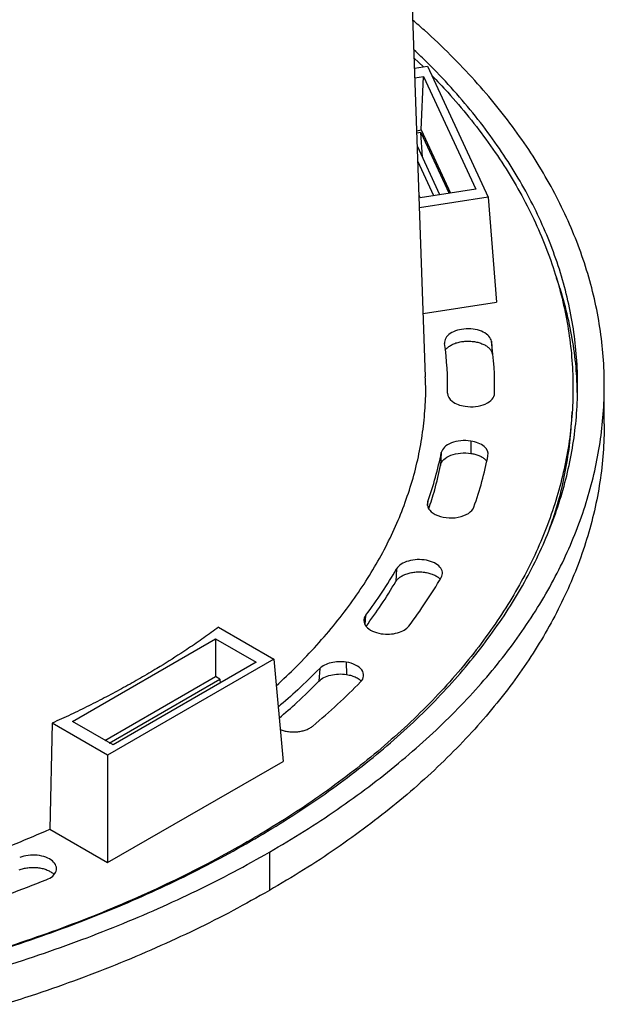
# Model space of a CAD drawing. Header units: millimetres. Extents: x 226 to 954, y 75 to 822.
# Tile 68 of 130: x 351 to 388, y 634 to 696. Entities that reach past the tile are written whole.
import ezdxf

# ---------------------------------------------------------------- set-up
doc = ezdxf.new("R2010")
doc.units = ezdxf.units.MM

msp = doc.modelspace()

# ---------------------------------------------------------------- linework, layer by layer
at = {"color": 179, "linetype": 'Continuous', "lineweight": 25}
for p, q in [((376.519, 673.65), (374.394, 733.967)), ((375.802, 694.008), (376.388, 693.448)), ((375.824, 693.36), (376.645, 693.487)), ((376.645, 693.487), (380.527, 685.123)), ((375.846, 692.742), (376.393, 692.827)), ((376.244, 689.412), (376.393, 692.827)), ((376.393, 692.827), (379.736, 685.623)), ((375.965, 689.369), (376.244, 689.412)), ((376.212, 689.258), (375.97, 689.22)), ((376.212, 689.258), (378.023, 685.358)), ((376.322, 687.685), (376.212, 689.258)), ((376.244, 689.412), (378.119, 685.372)), ((377.443, 685.268), (376, 688.378)), ((377.057, 685.208), (376.034, 687.412)), ((379.736, 685.623), (376.187, 685.074)), ((376.187, 685.074), (376.11, 685.24)), ((380.527, 685.123), (376.138, 684.444)), ((380.527, 685.123), (381.041, 678.42)), ((376.376, 677.698), (381.041, 678.42)), ((380.728, 675.916), (380.78, 675.102)), ((387.931, 670.64), (387.931, 673.09)), ((385.83, 670.593), (385.883, 671.408)), ((379.405, 669.548), (379.419, 668.761)), ((377.527, 668.81), (377.474, 667.996)), ((374.676, 661.387), (374.626, 660.58)), ((363.305, 657.657), (366.833, 655.62)), ((353.982, 651.642), (363.118, 656.915)), ((363.118, 656.915), (365.716, 655.416)), ((363.118, 656.915), (363.118, 654.501)), ((366.833, 655.62), (356.227, 649.497)), ((365.716, 655.416), (356.58, 650.142)), ((366.833, 655.62), (367.426, 649.088)), ((371.458, 655.428), (371.471, 654.64)), ((369.764, 655.018), (369.718, 654.216)), ((356.039, 650.422), (363.11, 654.504)), ((356.322, 650.259), (363.393, 654.341)), ((363.393, 654.341), (363.11, 654.504)), ((363.393, 654.341), (363.412, 654.085)), ((352.698, 651.534), (352.528, 644.757)), ((356.227, 649.497), (352.698, 651.534)), ((356.58, 650.142), (353.982, 651.642)), ((356.227, 649.497), (356.227, 642.622)), ((356.227, 642.622), (367.426, 649.088)), ((352.528, 644.757), (356.227, 642.622)), ((366.55, 643.291), (366.55, 640.841))]:
    msp.add_line(p, q, dxfattribs=at)
at = {"color": 8, "linetype": 'Continuous', "lineweight": 25}
for p, q in [((376.651, 665.421), (376.667, 665.676)), ((372.669, 657.803), (372.706, 658.424)), ((365.132, 643.866), (365.136, 643.944))]:
    msp.add_line(p, q, dxfattribs=at)
at = {"color": 179, "linetype": 'Continuous', "lineweight": 25}
for points, knots in [([(366.55, 643.291), (367.297, 643.733), (368.792, 644.618), (370.902, 646.016), (372.912, 647.462), (374.807, 648.959), (376.577, 650.493), (378.219, 652.06), (379.733, 653.658), (381.126, 655.291), (382.403, 656.968), (383.56, 658.686), (384.591, 660.442), (385.487, 662.222), (386.246, 664.023), (386.864, 665.831), (387.342, 667.642), (387.682, 669.453), (387.886, 671.27), (387.955, 673.101), (387.884, 674.943), (387.673, 676.793), (387.32, 678.636), (386.828, 680.468), (386.2, 682.275), (385.441, 684.054), (384.555, 685.801), (383.539, 687.525), (382.389, 689.232), (381.102, 690.919), (379.682, 692.582), (378.129, 694.204), (376.807, 695.481), (375.961, 696.201), (375.717, 696.409)], [0, 0, 0, 0, 0.032059, 0.064118, 0.096177, 0.128236, 0.160295, 0.191781, 0.223268, 0.254754, 0.286241, 0.3183, 0.350359, 0.382418, 0.414477, 0.446536, 0.478022, 0.509509, 0.540995, 0.572482, 0.604541, 0.6366, 0.668659, 0.700718, 0.732777, 0.764263, 0.79575, 0.827236, 0.858723, 0.890782, 0.922841, 0.9549, 0.986959, 1, 1, 1, 1]), ([(365.348, 643.985), (366.078, 644.417), (367.537, 645.281), (369.599, 646.647), (371.562, 648.059), (373.413, 649.521), (375.141, 651.019), (376.745, 652.55), (378.224, 654.11), (379.584, 655.706), (380.832, 657.343), (381.962, 659.021), (382.968, 660.736), (383.843, 662.475), (384.585, 664.234), (385.189, 666), (385.656, 667.769), (385.988, 669.537), (386.187, 671.312), (386.254, 673.101), (386.186, 674.9), (385.979, 676.707), (385.635, 678.507), (385.154, 680.296), (384.54, 682.061), (383.799, 683.798), (382.934, 685.505), (381.942, 687.189), (380.818, 688.856), (379.563, 690.504), (378.169, 692.126), (376.911, 693.468), (376.073, 694.251), (375.783, 694.522)], [0, 0, 0, 0, 0.03299, 0.06598, 0.09897, 0.13196, 0.164949, 0.19735, 0.229751, 0.262152, 0.294553, 0.327543, 0.360533, 0.393523, 0.426513, 0.459502, 0.491903, 0.524304, 0.556705, 0.589106, 0.622096, 0.655086, 0.688076, 0.721065, 0.754055, 0.786456, 0.818857, 0.851258, 0.883659, 0.916649, 0.949639, 0.982629, 1, 1, 1, 1]), ([(376.92, 692.895), (377.264, 692.538), (378.106, 691.666), (379.31, 690.237), (380.556, 688.607), (381.679, 686.936), (382.682, 685.228), (383.554, 683.497), (384.292, 681.745), (384.893, 679.986), (385.358, 678.225), (385.689, 676.464), (385.887, 674.697), (385.954, 672.916), (385.886, 671.124), (385.68, 669.325), (385.337, 667.532), (384.858, 665.751), (384.248, 663.993), (383.509, 662.263), (382.648, 660.564), (381.66, 658.887), (380.541, 657.227), (379.29, 655.586), (377.907, 653.969), (376.402, 652.389), (374.778, 650.849), (373.049, 649.36), (371.221, 647.925), (369.297, 646.545), (367.278, 645.212), (365.85, 644.367), (365.136, 643.944)], [0, 0, 0, 0, 0.023074, 0.056447, 0.089821, 0.123801, 0.157781, 0.191761, 0.225741, 0.259721, 0.293094, 0.326467, 0.35984, 0.393214, 0.427194, 0.461174, 0.495154, 0.529134, 0.563114, 0.596487, 0.62986, 0.663234, 0.696607, 0.730587, 0.764567, 0.798547, 0.832527, 0.866507, 0.89988, 0.933253, 0.966627, 1, 1, 1, 1]), ([(386.211, 672.554), (386.201, 672.982), (386.175, 674.014), (385.977, 675.646), (385.63, 677.445), (385.262, 678.886), (384.964, 679.721), (384.877, 679.964)], [0, 0, 0, 0, 0.1721052, 0.4147219, 0.6573386, 0.8999552, 1, 1, 1, 1]), ([(380.728, 675.916), (380.697, 676.145), (380.509, 676.357), (379.904, 676.656), (379.512, 676.729), (378.718, 676.693), (378.35, 676.585), (377.834, 676.236), (377.706, 676.009), (377.737, 675.78)], [0, 0, 0, 0, 0.25, 0.25, 0.5, 0.5, 0.75, 0.75, 1, 1, 1, 1]), ([(377.781, 675.341), (377.81, 675.384), (377.878, 675.483), (378.046, 675.617), (378.265, 675.74), (378.523, 675.835), (378.809, 675.9), (379.11, 675.931), (379.416, 675.927), (379.715, 675.889), (379.996, 675.818), (380.247, 675.717), (380.46, 675.59), (380.624, 675.441), (380.739, 675.276), (380.767, 675.16), (380.78, 675.102)], [0, 0, 0, 0, 0.058027, 0.130486, 0.202945, 0.275405, 0.347865, 0.420324, 0.492783, 0.565242, 0.637703, 0.710162, 0.782621, 0.855081, 0.92754, 1, 1, 1, 1]), ([(366.988, 653.919), (367.421, 654.323), (368.334, 655.173), (369.596, 656.511), (370.794, 657.913), (371.876, 659.335), (372.844, 660.775), (373.703, 662.237), (374.456, 663.729), (375.098, 665.247), (375.628, 666.79), (376.038, 668.344), (376.33, 669.907), (376.495, 671.467), (376.553, 672.716), (376.516, 673.44), (376.505, 673.65)], [0, 0, 0, 0, 0.068644, 0.144296, 0.219948, 0.294249, 0.36855, 0.442852, 0.517153, 0.592805, 0.668457, 0.744109, 0.819761, 0.895413, 0.969714, 1, 1, 1, 1]), ([(377.929, 672.609), (377.926, 672.417), (378.034, 672.23), (378.436, 671.925), (378.72, 671.815), (379.041, 671.765)], [0, 0, 0, 0, 0.5, 0.5, 1, 1, 1, 1]), ([(379.041, 671.765), (379.489, 671.696), (379.968, 671.75), (380.706, 672.075), (380.925, 672.326), (380.929, 672.594)], [0, 0, 0, 0, 0.5, 0.5, 1, 1, 1, 1]), ([(387.931, 670.64), (387.918, 670.022), (387.891, 668.787), (387.671, 666.937), (387.321, 665.094), (386.828, 663.262), (386.2, 661.455), (385.441, 659.676), (384.555, 657.929), (383.539, 656.205), (382.389, 654.498), (381.103, 652.811), (379.681, 651.149), (378.133, 649.524), (376.464, 647.941), (374.686, 646.41), (372.806, 644.934), (370.828, 643.516), (368.752, 642.145), (367.284, 641.276), (366.55, 640.841)], [0, 0, 0, 0, 0.056, 0.112, 0.168, 0.224, 0.28, 0.335, 0.39, 0.445, 0.5, 0.556, 0.612, 0.668, 0.724, 0.78, 0.835, 0.89, 0.945, 1, 1, 1, 1]), ([(384.435, 663.934), (384.569, 664.311), (384.908, 665.267), (385.305, 666.816), (385.629, 668.575), (385.797, 669.836), (385.82, 670.509), (385.822, 670.593)], [0, 0, 0, 0, 0.172243, 0.435688, 0.699134, 0.962579, 1, 1, 1, 1]), ([(379.405, 669.548), (378.983, 669.613), (378.533, 669.569), (377.812, 669.285), (377.576, 669.06), (377.527, 668.81)], [0, 0, 0, 0, 0.5, 0.5, 1, 1, 1, 1]), ([(380.507, 668.613), (380.548, 668.82), (380.459, 669.027), (380.054, 669.37), (379.752, 669.494), (379.405, 669.548)], [0, 0, 0, 0, 0.5, 0.5, 1, 1, 1, 1]), ([(377.474, 667.996), (377.526, 668.256), (377.77, 668.489), (378.517, 668.783), (378.982, 668.828), (379.419, 668.761)], [0, 0, 0, 0, 0.5, 0.5, 1, 1, 1, 1]), ([(379.419, 668.761), (379.506, 668.744), (379.682, 668.711), (379.92, 668.629), (380.131, 668.526), (380.305, 668.405), (380.387, 668.313), (380.426, 668.269)], [0, 0, 0, 0, 0.20252, 0.405039, 0.60756, 0.810079, 1, 1, 1, 1]), ([(376.726, 665.218), (376.859, 665.62), (377.163, 666.541), (377.362, 667.472), (377.474, 667.996)], [0, 0, 0, 0, 0.436192, 1, 1, 1, 1]), ([(376.667, 665.676), (376.56, 665.373), (376.741, 665.06), (377.544, 664.65), (378.104, 664.584), (379.121, 664.78), (379.5, 665.027), (379.607, 665.331)], [0, 0, 0, 0, 0.333333, 0.333333, 0.666667, 0.666667, 1, 1, 1, 1]), ([(377.521, 660.837), (377.647, 661.055), (377.618, 661.293), (377.263, 661.704), (376.952, 661.86), (376.197, 662.006), (375.785, 661.989), (375.073, 661.784), (374.802, 661.604), (374.676, 661.387)], [0, 0, 0, 0, 0.25, 0.25, 0.5, 0.5, 0.75, 0.75, 1, 1, 1, 1]), ([(374.626, 660.58), (374.664, 660.634), (374.739, 660.743), (374.92, 660.887), (375.142, 661.008), (375.401, 661.102), (375.687, 661.165), (375.989, 661.195), (376.296, 661.19), (376.594, 661.151), (376.874, 661.078), (377.122, 660.976), (377.322, 660.858), (377.413, 660.767), (377.453, 660.727)], [0, 0, 0, 0, 0.084864, 0.169729, 0.254593, 0.339458, 0.424322, 0.509187, 0.594051, 0.678916, 0.76378, 0.848644, 0.933509, 1, 1, 1, 1]), ([(372.724, 657.713), (373.057, 658.17), (373.746, 659.113), (374.326, 660.08), (374.626, 660.58)], [0, 0, 0, 0, 0.483566, 1, 1, 1, 1]), ([(372.706, 658.424), (372.532, 658.193), (372.541, 657.93), (372.92, 657.476), (373.272, 657.308), (373.694, 657.243)], [0, 0, 0, 0, 0.5, 0.5, 1, 1, 1, 1]), ([(363.305, 657.657), (363.15, 657.543), (362.839, 657.315), (362.365, 656.978), (361.885, 656.644), (361.397, 656.314), (360.573, 655.77), (359.726, 655.237), (358.856, 654.716), (358.151, 654.304), (357.254, 653.799), (356.153, 653.208), (355.026, 652.633), (353.877, 652.073), (353.091, 651.714), (352.698, 651.534)], [0, 0, 0, 0, 0.050046, 0.100061, 0.150054, 0.200032, 0.250002, 0.399944, 0.449959, 0.500005, 0.600064, 0.700033, 0.799972, 0.899941, 1, 1, 1, 1]), ([(373.694, 657.243), (374.041, 657.189), (374.41, 657.209), (375.057, 657.389), (375.314, 657.544), (375.457, 657.734)], [0, 0, 0, 0, 0.5, 0.5, 1, 1, 1, 1]), ([(371.458, 655.428), (371.137, 655.477), (370.796, 655.464), (370.183, 655.316), (369.928, 655.185), (369.764, 655.018)], [0, 0, 0, 0, 0.5, 0.5, 1, 1, 1, 1]), ([(372.375, 654.165), (372.603, 654.398), (372.632, 654.679), (372.273, 655.173), (371.906, 655.358), (371.458, 655.428)], [0, 0, 0, 0, 0.5, 0.5, 1, 1, 1, 1]), ([(369.764, 655.018), (369.305, 654.56), (368.466, 653.723), (367.533, 652.919), (367.111, 652.556)], [0, 0, 0, 0, 0.547164, 1, 1, 1, 1]), ([(369.718, 654.216), (369.888, 654.389), (370.152, 654.524), (370.786, 654.678), (371.139, 654.692), (371.471, 654.64)], [0, 0, 0, 0, 0.5, 0.5, 1, 1, 1, 1]), ([(371.471, 654.64), (371.583, 654.618), (371.808, 654.575), (372.097, 654.454), (372.305, 654.332), (372.385, 654.243), (372.411, 654.214)], [0, 0, 0, 0, 0.28746, 0.574917, 0.86238, 1, 1, 1, 1]), ([(367.175, 651.851), (367.56, 652.183), (368.455, 652.955), (369.26, 653.758), (369.718, 654.216)], [0, 0, 0, 0, 0.430615, 1, 1, 1, 1]), ([(367.241, 651.122), (367.324, 651.093), (367.491, 651.034), (367.774, 650.984), (368.068, 650.965), (368.363, 650.98), (368.647, 651.027), (368.909, 651.106), (369.143, 651.211), (369.264, 651.301), (369.324, 651.346)], [0, 0, 0, 0, 0.123558, 0.248763, 0.373968, 0.499175, 0.624381, 0.749588, 0.874794, 1, 1, 1, 1]), ([(346.628, 642.443), (347.151, 642.625), (348.432, 643.069), (350.404, 643.838), (351.82, 644.451), (352.528, 644.757)], [0, 0, 0, 0, 0.2563271, 0.6281635, 1, 1, 1, 1]), ([(365.136, 643.944), (364.391, 643.525), (362.9, 642.686), (360.545, 641.501), (358.109, 640.372), (355.587, 639.308), (353.004, 638.313), (350.358, 637.398), (348.56, 636.809), (347.626, 636.544), (347.608, 636.539)], [0, 0, 0, 0, 0.143203, 0.286407, 0.42961, 0.572814, 0.716017, 0.856664, 0.99731, 1, 1, 1, 1]), ([(347.614, 636.512), (347.709, 636.539), (348.742, 636.832), (350.654, 637.458), (353.338, 638.394), (355.927, 639.398), (358.424, 640.457), (360.823, 641.573), (363.143, 642.743), (364.613, 643.571), (365.348, 643.985)], [0, 0, 0, 0, 0.014379, 0.156633, 0.298887, 0.441142, 0.580856, 0.720571, 0.860285, 1, 1, 1, 1]), ([(348.194, 635.583), (348.358, 635.63), (349.482, 635.948), (351.506, 636.608), (354.254, 637.567), (356.904, 638.595), (359.461, 639.679), (361.917, 640.822), (364.293, 642.02), (365.798, 642.867), (366.55, 643.291)], [0, 0, 0, 0, 0.023996, 0.164862, 0.305729, 0.446595, 0.584946, 0.723298, 0.861649, 1, 1, 1, 1]), ([(352.314, 641.527), (352.642, 641.657), (352.867, 641.857), (353.012, 642.308), (352.926, 642.541), (352.476, 642.92), (352.129, 643.05), (351.347, 643.134), (350.943, 643.084), (350.615, 642.954)], [0, 0, 0, 0, 0.25, 0.25, 0.5, 0.5, 0.75, 0.75, 1, 1, 1, 1]), ([(350.585, 642.162), (350.672, 642.193), (350.846, 642.254), (351.14, 642.306), (351.444, 642.326), (351.749, 642.311), (352.044, 642.261), (352.316, 642.18), (352.553, 642.069), (352.721, 641.962), (352.788, 641.887), (352.808, 641.864)], [0, 0, 0, 0, 0.118524, 0.237049, 0.355573, 0.474098, 0.592621, 0.711146, 0.82967, 0.948194, 1, 1, 1, 1]), ([(366.55, 640.841), (365.784, 640.41), (364.251, 639.547), (361.83, 638.329), (359.325, 637.169), (356.733, 636.074), (354.074, 635.055), (351.708, 634.219), (350.209, 633.754), (349.636, 633.576)], [0, 0, 0, 0, 0.151736, 0.303471, 0.455207, 0.606943, 0.758678, 0.907705, 1, 1, 1, 1])]:
    msp.add_open_spline(points, degree=3, knots=knots, dxfattribs=at)
for points in [[(377.929, 672.609), (377.945, 673.669), (377.881, 674.724), (377.737, 675.78)], [(380.929, 672.594), (380.946, 673.704), (380.879, 674.81), (380.728, 675.916)], [(376.667, 665.676), (377.033, 666.714), (377.319, 667.757), (377.527, 668.81)], [(379.607, 665.331), (379.99, 666.418), (380.29, 667.511), (380.507, 668.613)], [(372.706, 658.424), (373.438, 659.396), (374.094, 660.382), (374.676, 661.387)], [(375.457, 657.734), (376.224, 658.752), (376.911, 659.785), (377.521, 660.837)], [(369.324, 651.346), (370.413, 652.261), (371.428, 653.199), (372.375, 654.165)], [(347.431, 639.765), (349.105, 640.312), (350.73, 640.898), (352.314, 641.527)]]:
    msp.add_open_spline(points, degree=3, dxfattribs=at)

doc.saveas('drawing.dxf')
